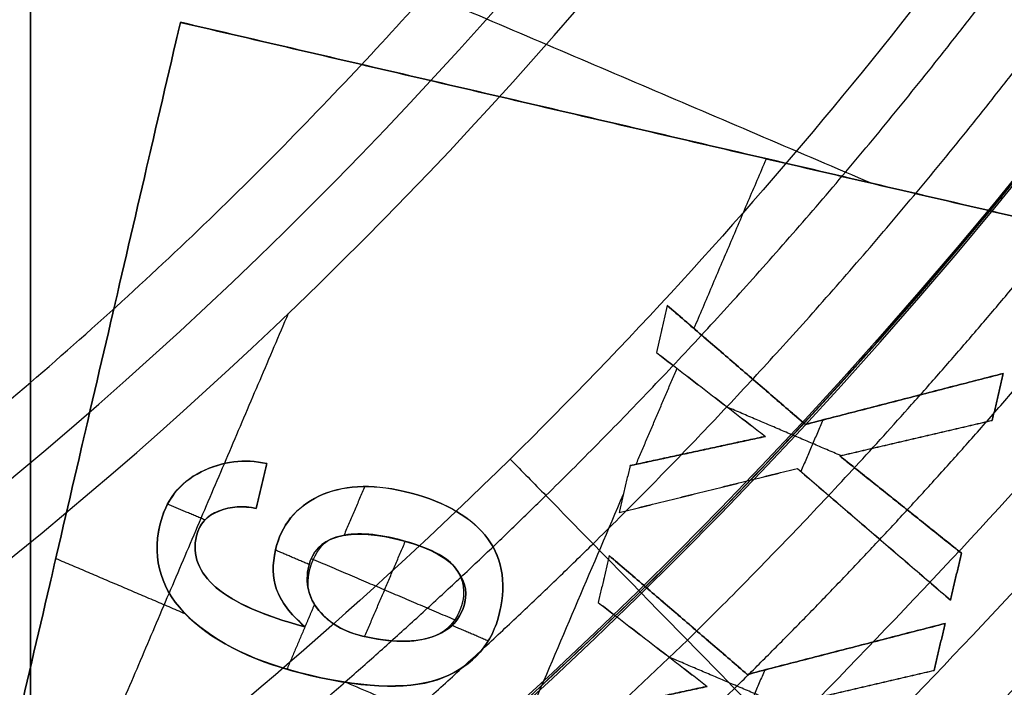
# Model space of a CAD drawing. Header units: millimetres. Extents: x -34.2 to 34.2, y -30.9 to 31.1.
# Tile 41 of 77: x 5.7 to 7.7, y -7.2 to -5.8. Entities that reach past the tile are written whole.
import ezdxf

# ---------------------------------------------------------------- set-up
doc = ezdxf.new("R2010")
doc.units = ezdxf.units.MM
for name, color, linetype, true_color in [('COTAS', 252, 'Continuous', 0x696969), ('IGES level 1', 7, 'Continuous', 0xe5eaed), ('IGES level 14', 7, 'Continuous', 0xffffff), ('IGES level 3', 7, 'Continuous', 0xe5eaed), ('IGES level 5', 7, 'Continuous', 0xe5eaed), ('IGES level 7', 7, 'Continuous', 0xcad1ee), ('IGES level 8', 7, 'Continuous', 0xcad1ee)]:
    doc.layers.add(name, color=color, linetype=linetype, true_color=true_color)

# ---------------------------------------------------------------- blocks, each defined once
blk = doc.blocks.new('Kivi_7w')
at = {"layer": 'IGES level 1'}
for centre, radius in [((0, 0, -0.3), 31), ((0, 0, -1.55), 30.85), ((0, 0, -1.7), 30.7), ((0, 0), 25.75), ((0, 0), 24.25), ((0, 0, -1.7), 23.5)]:
    blk.add_arc(centre, radius, 270, 90, dxfattribs=at)
at = {"layer": 'IGES level 1', "extrusion": (0, 0, -1)}
for centre, radius in [((0, 0, 1.4), 31), ((0, 0, 0.85), 31), ((0, 0, 0.15), 30.85), ((0, 0), 30.7), ((0, 0), 25.75), ((0, 0), 24.25), ((0, 0), 23.5), ((0, 0, 0.85), 23.5)]:
    blk.add_arc(centre, radius, 90, 270, dxfattribs=at)
at = {"layer": 'IGES level 14', "extrusion": (1.96233e-31, -0.002279, -0.999997)}
blk.add_arc((0, -0.0098, -4.6772), 16.5, 90, 270, dxfattribs=at)
at = {"layer": 'IGES level 14', "extrusion": (0, 0.002279, 0.999997)}
blk.add_arc((0, -0.0098, 3.1772), 16.5, 270, 90, dxfattribs=at)
at = {"layer": 'IGES level 14', "extrusion": (-1.33034e-32, 0.002279, 0.999997)}
blk.add_arc((0, -0.0098, 1.6772), 16.5, 270, 90, dxfattribs=at)
at = {"layer": 'IGES level 14'}
for points in [[(5.75, -7.5047, 4.6943), (5.75, -5.484, 4.6897)], [(5.75, -7.5081, 3.1943), (5.75, -5.4874, 3.1897)], [(5.75, -5.4908, 1.6897), (5.75, -7.5115, 1.6943)], [(5.75, -6.5012, 1.692), (5.75, -6.4943, 4.692)]]:
    blk.add_open_spline(points, degree=1, dxfattribs=at)
at = {"layer": 'IGES level 3', "extrusion": (-2.72153e-31, -0.002279, -0.999997)}
blk.add_arc((0, -0.0098, -14.3), 22.5, 90, 270, dxfattribs=at)
at = {"layer": 'IGES level 3', "extrusion": (0, -0.002279, -0.999997)}
for centre, radius in [((0, -0.0098, -6.3), 22.5), ((0, -0.0098, -10.3), 21), ((0, -0.0098, 0.45), 18.625), ((0, -0.0098, -5.3), 17.75), ((0, -0.0098, -2.8), 16.75), ((0, -0.0098, -1.05), 15.75)]:
    blk.add_arc(centre, radius, 90, 270, dxfattribs=at)
at = {"layer": 'IGES level 3', "extrusion": (-2.04356e-31, 0.002279, 0.999997)}
for centre, radius in [((0, -0.0098, -1.7), 22.5), ((0, -0.0098, 1.3), 16.75)]:
    blk.add_arc(centre, radius, 270, 90, dxfattribs=at)
at = {"layer": 'IGES level 3', "extrusion": (-9.81937e-34, -0.002279, -0.999997)}
blk.add_arc((0, -0.0098, 1.7), 22.5, 90, 270, dxfattribs=at)
at = {"layer": 'IGES level 3', "extrusion": (-1.48889e-31, 0.002279, 0.999997)}
blk.add_arc((0, -0.0098, -1.7), 21.5, 270, 90, dxfattribs=at)
at = {"layer": 'IGES level 3', "extrusion": (1.16998e-30, -0.002279, -0.999997)}
blk.add_arc((0, -0.0098, -14.3), 21, 90, 270, dxfattribs=at)
at = {"layer": 'IGES level 3', "extrusion": (-5.37156e-31, 0.002279, 0.999997)}
blk.add_arc((0, -0.0098, 6.3), 21, 270, 90, dxfattribs=at)
at = {"layer": 'IGES level 3', "extrusion": (-7.14045e-33, 0.002279, 0.999997)}
blk.add_arc((0, -0.0098, 6.3), 17.75, 270, 90, dxfattribs=at)
at = {"layer": 'IGES level 3', "extrusion": (4.05774e-31, -0.002279, -0.999997)}
for centre, radius in [((0, -0.0098, -6.3), 17.75), ((0, -0.0098, -4.3), 16.75)]:
    blk.add_arc(centre, radius, 90, 270, dxfattribs=at)
at = {"layer": 'IGES level 3', "extrusion": (9.14671e-32, 0.002279, 0.999997)}
blk.add_arc((0, -0.0098, 4.3), 17.75, 270, 90, dxfattribs=at)
at = {"layer": 'IGES level 3', "extrusion": (7.94042e-31, -0.002279, -0.999997)}
blk.add_arc((0, -0.0098, -1.3), 15.75, 90, 270, dxfattribs=at)
at = {"layer": 'IGES level 3', "extrusion": (3.93449e-31, -0.002279, -0.999997)}
blk.add_arc((0, -0.0098, -0.8), 15.75, 90, 270, dxfattribs=at)
at = {"layer": 'IGES level 5', "extrusion": (-3.67088e-16, 0.002279, 0.999997)}
blk.add_arc((0, -0.0098, 27.8), 25, 270.034, 90.034, dxfattribs=at)
at = {"layer": 'IGES level 5', "extrusion": (0, -0.002279, -0.999997)}
for centre, radius in [((0, -0.0098, -21.3), 25), ((0, -0.0098, -28.05), 24.75), ((0, -0.0098, -12.3), 21.5), ((0, -0.0098, -15.9), 20), ((0, -0.0098, -18.75), 14.5)]:
    blk.add_arc(centre, radius, 89.966, 269.966, dxfattribs=at)
at = {"layer": 'IGES level 5', "extrusion": (3.67088e-16, -0.002279, -0.999997)}
blk.add_arc((0, -0.0098, -14.8), 25, 89.966, 269.966, dxfattribs=at)
at = {"layer": 'IGES level 5', "extrusion": (0, 0.002279, 0.999997)}
for centre, radius in [((0, -0.0098, 14.55), 24.75), ((0, -0.0098, 15.75), 14.25), ((0, -0.0098, 25.8), 13), ((0, -0.0098, 25.8), 10), ((0, -0.0098, 25.8), 7)]:
    blk.add_arc(centre, radius, 270.034, 90.034, dxfattribs=at)
at = {"layer": 'IGES level 5', "extrusion": (3.67064e-16, -0.002279, -0.999997)}
blk.add_arc((0, -0.0098, -28.3), 24.5, 89.966, 269.966, dxfattribs=at)
at = {"layer": 'IGES level 5', "extrusion": (-3.67064e-16, 0.002279, 0.999997)}
blk.add_arc((0, -0.0098, 14.3), 24.5, 270.034, 90.034, dxfattribs=at)
at = {"layer": 'IGES level 5', "extrusion": (3.67093e-16, -0.002279, -0.999997)}
blk.add_arc((0, -0.0098, -14.3), 21.5, 89.966, 269.966, dxfattribs=at)
at = {"layer": 'IGES level 5', "extrusion": (-3.67033e-16, 0.002279, 0.999997)}
blk.add_arc((0, -0.0098, 10.3), 21.5, 270.034, 90.034, dxfattribs=at)
at = {"layer": 'IGES level 5', "extrusion": (-3.67043e-16, 0.002279, 0.999997)}
blk.add_arc((0, -0.0098, 10.3), 21.5, 270.034, 90.034, dxfattribs=at)
at = {"layer": 'IGES level 5', "extrusion": (3.6711e-16, -0.002279, -0.999997)}
blk.add_arc((0, -0.0098, -21.5), 20, 89.966, 269.966, dxfattribs=at)
at = {"layer": 'IGES level 5', "extrusion": (3.67106e-16, -0.002279, -0.999997)}
for centre, radius in [((0, -0.0098, -10.3), 20), ((0, -0.0098, -21.5), 14.5), ((0, -0.0098, -16), 14.5)]:
    blk.add_arc(centre, radius, 89.966, 269.966, dxfattribs=at)
at = {"layer": 'IGES level 5', "extrusion": (-3.67057e-16, 0.002279, 0.999997)}
blk.add_arc((0, -0.0098, 10.3), 20, 270.034, 90.034, dxfattribs=at)
at = {"layer": 'IGES level 5', "extrusion": (-3.67105e-16, 0.002279, 0.999997)}
blk.add_arc((0, -0.0098, 16), 14.5, 270.034, 90.034, dxfattribs=at)
at = {"layer": 'IGES level 5', "extrusion": (-3.66914e-16, 0.002279, 0.999997)}
blk.add_arc((0, -0.0098, 15.5), 14, 270.034, 90.034, dxfattribs=at)
at = {"layer": 'IGES level 5', "extrusion": (3.67134e-16, -0.002279, -0.999997)}
blk.add_arc((0, -0.0098, -28.3), 13, 89.966, 269.966, dxfattribs=at)
at = {"layer": 'IGES level 5', "extrusion": (-3.67134e-16, 0.002279, 0.999997)}
blk.add_arc((0, -0.0098, 23.3), 13, 270.034, 90.034, dxfattribs=at)
at = {"layer": 'IGES level 5', "extrusion": (3.67004e-16, -0.002279, -0.999997)}
blk.add_arc((0, -0.0098, -28.3), 10, 89.966, 269.966, dxfattribs=at)
at = {"layer": 'IGES level 5', "extrusion": (-3.67004e-16, 0.002279, 0.999997)}
blk.add_arc((0, -0.0098, 23.3), 10, 270.034, 90.034, dxfattribs=at)
at = {"layer": 'IGES level 5', "extrusion": (3.67066e-16, -0.002279, -0.999997)}
blk.add_arc((0, -0.0098, -28.3), 7, 89.966, 269.966, dxfattribs=at)
at = {"layer": 'IGES level 5', "extrusion": (-3.66764e-16, 0.002279, 0.999997)}
blk.add_arc((0, -0.0098, 23.3), 7, 270.034, 90.034, dxfattribs=at)
at = {"layer": 'IGES level 5'}
blk.add_open_spline([(7.7339, -6.296, 23.3144), (7.7339, -6.2846, 28.3144)], degree=1, dxfattribs=at)
at = {"layer": 'IGES level 7', "extrusion": (0, 0.002279, 0.999997)}
blk.add_arc((0, -0.0098, 12.575), 13.4234, 301.69688, 72.10915, dxfattribs=at)
at = {"layer": 'IGES level 7', "extrusion": (1.16669e-13, 0.002279, 0.999997)}
blk.add_arc((0, -0.0098, 11.7), 13.3469, 301.69688, 72.10915, dxfattribs=at)
at = {"layer": 'IGES level 7', "extrusion": (1.18565e-08, 0.002279, 0.999997)}
blk.add_arc((0, -0.0098, 11.7), 12.5688, 294.33395, 66.90302, dxfattribs=at)
at = {"layer": 'IGES level 7', "extrusion": (0, -0.002279, -0.999997)}
for centre, radius, start, end in [((0, -0.0098, -12.4969), 11.7719, 113.09698, 244.82698), ((0, -0.0098, -14.475), 13.4463, 162.18779, 238.30312), ((0, -0.0098, -13.6219), 10.9462, 166.35026, 244.07581), ((0, -0.0098, -14.075), 7.625, 179.38458, 307.57612)]:
    blk.add_arc(centre, radius, start, end, dxfattribs=at)
at = {"layer": 'IGES level 7', "extrusion": (4.3247e-11, 0.002279, 0.999997)}
blk.add_arc((0, -0.0098, 13.2939), 10.9749, 296.13499, 66.90302, dxfattribs=at)
at = {"layer": 'IGES level 7', "extrusion": (-6.06592e-13, 0.002279, 0.999997)}
blk.add_arc((0, -0.0098, 13.45), 13.5, 301.69688, 20.13878, dxfattribs=at)
at = {"layer": 'IGES level 7', "extrusion": (5.04475e-16, -0.002279, -0.999997)}
blk.add_arc((0, -0.0098, -15.5), 13.3926, 162.27171, 238.30312, dxfattribs=at)
at = {"layer": 'IGES level 7', "extrusion": (3.81857e-08, -0.002279, -0.999997)}
blk.add_arc((0, -0.0098, -13.95), 10.9175, 167.12669, 244.20128, dxfattribs=at)
at = {"layer": 'IGES level 7', "extrusion": (1.71916e-11, 0.002279, 0.999997)}
blk.add_arc((0, -0.0098, 13.95), 7.75, 231.41725, 1.31596, dxfattribs=at)
at = {"layer": 'IGES level 7', "extrusion": (5.66668e-16, -0.002279, -0.999997)}
blk.add_arc((0, -0.0098, -14.2), 7.5, 180.11539, 306.51508, dxfattribs=at)
at = {"layer": 'IGES level 7'}
for points in [[(5.928, -4.9701, 13.9614), (8.9345, -6.2523, 13.9643)], [(5.6975, -5.5071, 15.5126), (7.4691, -6.2626, 15.5143)], [(6.0562, -5.9339, 15.5136), (5.467, -8.4663, 15.5193)], [(6.0562, -5.934, 15.4636), (5.467, -8.4664, 15.4693)], [(5.467, -8.4665, 15.4193), (6.0562, -5.9341, 15.4136)], [(6.0562, -5.9339, 15.5136), (6.0562, -5.9341, 15.4136)], [(8.0042, -6.3871, 15.5146), (6.0562, -5.9339, 15.5136)], [(6.0562, -5.934, 15.4636), (8.0042, -6.3872, 15.4646)], [(6.0562, -5.9341, 15.4136), (8.0042, -6.3873, 15.4146)], [(7.0302, -6.1605, 15.5141), (7.0302, -6.1607, 15.4141)], [(7.1056, -6.5594, 15.415), (7.2535, -6.2127, 15.4142)], [(7.415, -8.9195, 15.5204), (8.0042, -6.3871, 15.5146)], [(8.0042, -6.3872, 15.4646), (7.415, -8.9196, 15.4704)], [(8.0042, -6.3873, 15.4146), (7.415, -8.9197, 15.4204)], [(7.051, -6.5122, 15.5149), (7.0288, -6.6079, 15.5151)], [(7.051, -6.5124, 15.4649), (7.0288, -6.6081, 15.4651)], [(7.051, -6.5125, 15.4149), (7.0288, -6.6082, 15.4151)], [(7.051, -6.5122, 15.5149), (7.051, -6.5125, 15.4149)], [(7.3332, -6.755, 15.5154), (7.051, -6.5122, 15.5149)], [(7.051, -6.5124, 15.4649), (7.3332, -6.7551, 15.4654)], [(7.3332, -6.7552, 15.4154), (7.051, -6.5125, 15.4149)], [(7.0399, -6.5603, 15.415), (7.0399, -6.5601, 15.515)], [(7.0288, -6.6082, 15.4151), (7.0288, -6.6079, 15.5151)], [(7.0288, -6.6079, 15.5151), (7.2517, -6.7794, 15.5155)], [(7.0288, -6.6081, 15.4651), (7.2517, -6.7795, 15.4655)], [(7.0288, -6.6082, 15.4151), (7.2517, -6.7796, 15.4155)], [(7.1921, -6.6339, 15.4151), (7.1921, -6.6336, 15.5151)], [(6.9873, -6.8367, 15.4156), (7.0709, -6.6406, 15.4152)], [(7.7375, -6.6509, 15.5152), (7.3332, -6.755, 15.5154)], [(7.3332, -6.7551, 15.4654), (7.7375, -6.651, 15.4652)], [(7.7375, -6.6511, 15.4152), (7.3332, -6.7552, 15.4154)], [(7.7152, -6.7466, 15.5154), (7.7375, -6.6509, 15.5152)], [(7.7375, -6.651, 15.4652), (7.7152, -6.7467, 15.4654)], [(7.7152, -6.7468, 15.4154), (7.7375, -6.6511, 15.4152)], [(7.7375, -6.6511, 15.4152), (7.7375, -6.6509, 15.5152)], [(7.1402, -6.6939, 15.4153), (7.1402, -6.6937, 15.5153)], [(7.7263, -6.6989, 15.4153), (7.7263, -6.6987, 15.5153)], [(7.5353, -6.7032, 15.4153), (7.5353, -6.7029, 15.5153)], [(7.4057, -6.8187, 15.5156), (7.1747, -6.7202, 15.5153)], [(7.369, -6.7458, 15.5154), (7.3241, -6.851, 15.5156)], [(7.3332, -6.7552, 15.4154), (7.3332, -6.755, 15.5154)], [(7.4034, -6.8192, 15.5156), (7.7152, -6.7466, 15.5154)], [(7.4034, -6.8193, 15.4656), (7.7152, -6.7467, 15.4654)], [(7.4034, -6.8194, 15.4156), (7.7152, -6.7468, 15.4154)], [(7.7152, -6.7468, 15.4154), (7.7152, -6.7466, 15.5154)], [(7.2517, -6.7794, 15.5155), (6.975, -6.8391, 15.5156)], [(6.975, -6.8392, 15.4656), (7.2517, -6.7795, 15.4655)], [(7.2517, -6.7796, 15.4155), (6.975, -6.8394, 15.4156)], [(7.2517, -6.7796, 15.4155), (7.2517, -6.7794, 15.5155)], [(7.5593, -6.7829, 15.5155), (7.5593, -6.7831, 15.4155)], [(7.1133, -6.8095, 15.4155), (7.1133, -6.8093, 15.5155)], [(7.4034, -6.8194, 15.4156), (7.4034, -6.8192, 15.5156)], [(7.6521, -7.0177, 15.516), (7.4034, -6.8192, 15.5156)], [(7.4034, -6.8193, 15.4656), (7.6521, -7.0179, 15.466)], [(7.6521, -7.018, 15.416), (7.4034, -6.8194, 15.4156)], [(6.2113, -6.9265, 15.5158), (6.2326, -6.8348, 15.5156)], [(6.2326, -6.8349, 15.4656), (6.2113, -6.9266, 15.4658)], [(6.2113, -6.9268, 15.4158), (6.2326, -6.835, 15.4156)], [(6.2326, -6.835, 15.4156), (6.2326, -6.8348, 15.5156)], [(6.975, -6.8391, 15.5156), (6.9527, -6.9348, 15.5158)], [(6.975, -6.8392, 15.4656), (6.9527, -6.9349, 15.4658)], [(6.975, -6.8394, 15.4156), (6.9527, -6.935, 15.4158)], [(6.975, -6.8394, 15.4156), (6.975, -6.8391, 15.5156)], [(6.0984, -6.8518, 15.5156), (6.0984, -6.852, 15.4156)], [(6.9527, -6.9348, 15.5158), (7.3169, -6.8448, 15.5156)], [(6.9527, -6.9349, 15.4658), (7.3169, -6.8449, 15.4656)], [(6.9527, -6.935, 15.4158), (7.3169, -6.845, 15.4156)], [(7.3169, -6.845, 15.4156), (7.3169, -6.8448, 15.5156)], [(7.3169, -6.8448, 15.5156), (7.6299, -7.1134, 15.5162)], [(7.3169, -6.8449, 15.4656), (7.6299, -7.1135, 15.4662)], [(7.3169, -6.845, 15.4156), (7.6299, -7.1137, 15.4162)], [(6.2219, -6.8809, 15.4157), (6.2219, -6.8806, 15.5157)], [(6.2178, -8.6411, 15.4197), (6.9615, -6.8972, 15.4157)], [(6.433, -6.8813, 15.5157), (6.3905, -6.9809, 15.5159)], [(6.5137, -6.8917, 15.5157), (6.5137, -6.8919, 15.4157)], [(6.9638, -6.8872, 15.4157), (6.9638, -6.887, 15.5157)], [(7.1348, -6.8898, 15.5157), (7.1348, -6.89, 15.4157)], [(6.1059, -6.95, 15.5159), (6.0298, -6.9176, 15.5158)], [(6.339, -6.9017, 15.4158), (6.339, -6.9015, 15.5158)], [(7.5277, -6.9187, 15.4158), (7.5277, -6.9185, 15.5158)], [(6.1344, -6.9317, 15.5158), (6.1344, -6.9319, 15.4158)], [(6.2113, -6.9268, 15.4158), (6.2113, -6.9265, 15.5158)], [(6.9527, -6.935, 15.4158), (6.9527, -6.9348, 15.5158)], [(6.0142, -6.9605, 15.5159), (6.0142, -6.9607, 15.4159)], [(6.6781, -6.9804, 15.5159), (6.6781, -6.9806, 15.4159)], [(7.4734, -6.9793, 15.4159), (7.4734, -6.9791, 15.5159)], [(6.089, -6.9822, 15.5159), (6.089, -6.9824, 15.4159)], [(6.3741, -6.9853, 15.5159), (6.3741, -6.9855, 15.4159)], [(6.4327, -7.1883, 15.4164), (6.5157, -6.9938, 15.416)], [(6.4914, -6.9874, 15.516), (6.4914, -6.9876, 15.416)], [(6.3192, -7.041, 15.5161), (6.2503, -7.0117, 15.516)], [(6.2504, -7.0113, 15.516), (6.2504, -7.0115, 15.416)], [(7.6299, -7.1134, 15.5162), (7.6521, -7.0177, 15.516)], [(7.6521, -7.0179, 15.466), (7.6299, -7.1135, 15.4662)], [(7.6299, -7.1137, 15.4162), (7.6521, -7.018, 15.416)], [(7.6521, -7.018, 15.416), (7.6521, -7.0177, 15.516)], [(5.8016, -7.0286, 15.416), (6.0655, -7.1411, 15.4163)], [(6.3237, -7.0287, 15.416), (6.6204, -7.1553, 15.4163)], [(6.9323, -7.0227, 15.516), (6.91, -7.1183, 15.5163)], [(6.9323, -7.0228, 15.466), (6.91, -7.1185, 15.4663)], [(6.9323, -7.0229, 15.416), (6.91, -7.1186, 15.4163)], [(6.9323, -7.0227, 15.516), (6.9323, -7.0229, 15.416)], [(7.2145, -7.2654, 15.5166), (6.9323, -7.0227, 15.516)], [(6.9323, -7.0228, 15.466), (7.2145, -7.2655, 15.4666)], [(7.2145, -7.2656, 15.4166), (6.9323, -7.0229, 15.416)], [(6.3185, -7.0439, 15.5161), (6.3185, -7.0441, 15.4161)], [(6.6165, -7.0461, 15.4161), (6.6165, -7.0458, 15.5161)], [(6.9211, -7.0707, 15.4161), (6.9211, -7.0705, 15.5161)], [(7.641, -7.0658, 15.4161), (7.641, -7.0656, 15.5161)], [(6.1295, -7.0882, 15.5162), (6.1295, -7.0884, 15.4162)], [(6.2528, -7.0916, 15.5162), (6.2528, -7.0919, 15.4162)], [(6.3301, -7.1224, 15.5163), (6.3107, -7.1681, 15.5164)], [(6.6376, -7.1181, 15.5163), (6.6376, -7.1183, 15.4163)], [(6.91, -7.1186, 15.4163), (6.91, -7.1183, 15.5163)], [(6.91, -7.1183, 15.5163), (7.1329, -7.2898, 15.5166)], [(6.91, -7.1185, 15.4663), (7.1329, -7.2899, 15.4666)], [(6.91, -7.1186, 15.4163), (7.1329, -7.29, 15.4166)], [(7.6299, -7.1137, 15.4162), (7.6299, -7.1134, 15.5162)], [(6.3393, -7.1348, 15.5163), (6.3393, -7.135, 15.4163)], [(6.7084, -7.1387, 15.5163), (6.7084, -7.1389, 15.4163)], [(6.0735, -7.1486, 15.5163), (6.0735, -7.1488, 15.4163)], [(7.0734, -7.1443, 15.4163), (7.0734, -7.144, 15.5163)], [(7.6187, -7.1613, 15.5164), (7.2145, -7.2654, 15.5166)], [(7.2145, -7.2655, 15.4666), (7.6187, -7.1614, 15.4664)], [(7.6187, -7.1615, 15.4164), (7.2145, -7.2656, 15.4166)], [(7.5965, -7.257, 15.5166), (7.6187, -7.1613, 15.5164)], [(7.6187, -7.1614, 15.4664), (7.5965, -7.2571, 15.4666)], [(7.5965, -7.2572, 15.4166), (7.6187, -7.1615, 15.4164)], [(7.6187, -7.1615, 15.4164), (7.6187, -7.1613, 15.5164)], [(6.3107, -7.1681, 15.5164), (6.2736, -7.255, 15.5166)], [(6.3107, -7.1681, 15.5164), (6.3107, -7.1684, 15.4164)], [(6.6851, -7.1971, 15.5164), (6.6109, -7.1654, 15.5164)], [(5.7616, -7.2003, 15.4164), (5.7616, -7.2001, 15.5164)], [(6.4281, -7.187, 15.5164), (6.4281, -7.1872, 15.4164)], [(6.5707, -7.1886, 15.5164), (6.5707, -7.1889, 15.4164)], [(7.0215, -7.2043, 15.4164), (7.0215, -7.2041, 15.5164)], [(7.4166, -7.2136, 15.4165), (7.4166, -7.2133, 15.5165)], [(7.6076, -7.2094, 15.4165), (7.6076, -7.2091, 15.5165)], [(7.2869, -7.3291, 15.5167), (7.0559, -7.2306, 15.5165)], [(7.2503, -7.2562, 15.5166), (7.2054, -7.3615, 15.5168)], [(7.2846, -7.3296, 15.5167), (7.5965, -7.257, 15.5166)], [(7.2846, -7.3297, 15.4667), (7.5965, -7.2571, 15.4666)], [(7.2846, -7.3298, 15.4167), (7.5965, -7.2572, 15.4166)], [(7.5965, -7.2572, 15.4166), (7.5965, -7.257, 15.5166)], [(6.3212, -7.2671, 15.5166), (6.3212, -7.2673, 15.4166)], [(6.3962, -7.2822, 15.4166), (7.2687, -7.6542, 15.4175)], [(6.5934, -7.2715, 15.5166), (6.5934, -7.2718, 15.4166)], [(7.2145, -7.2656, 15.4166), (7.2145, -7.2654, 15.5166)], [(7.1329, -7.2898, 15.5166), (6.8562, -7.3495, 15.5168)], [(6.8562, -7.3496, 15.4668), (7.1329, -7.2899, 15.4666)], [(7.1329, -7.29, 15.4166), (6.8562, -7.3498, 15.4168)], [(7.1329, -7.29, 15.4166), (7.1329, -7.2898, 15.5166)]]:
    blk.add_open_spline(points, degree=1, dxfattribs=at)
for points, knots in [([(6.339, -6.9015, 15.5158), (6.3865, -6.8788, 15.5157), (6.4446, -6.8756, 15.5157), (6.5881, -6.909, 15.5158), (6.6429, -6.9385, 15.5158), (6.7131, -7.0221, 15.516), (6.7232, -7.075, 15.5162), (6.6936, -7.2025, 15.5164), (6.6553, -7.2467, 15.5165), (6.5316, -7.2963, 15.5167), (6.441, -7.295, 15.5167), (6.2122, -7.2418, 15.5165), (6.1296, -7.2022, 15.5164), (6.0173, -7.0949, 15.5162), (5.9975, -7.0322, 15.5161), (6.026, -6.91, 15.5158), (6.0541, -6.8738, 15.5157), (6.1426, -6.8299, 15.5156), (6.1874, -6.8242, 15.5156), (6.2326, -6.8348, 15.5156)], [0, 0, 0, 0, 0.116148, 0.116148, 0.241085, 0.241085, 0.365672, 0.365672, 0.490259, 0.490259, 0.614552, 0.614552, 0.727599, 0.727599, 0.840886, 0.840886, 0.920541, 0.920541, 1, 1, 1, 1]), ([(6.339, -6.9016, 15.4658), (6.3865, -6.8789, 15.4657), (6.4446, -6.8757, 15.4657), (6.5881, -6.9091, 15.4658), (6.6429, -6.9386, 15.4658), (6.7131, -7.0222, 15.466), (6.7232, -7.0751, 15.4662), (6.6936, -7.2026, 15.4664), (6.6553, -7.2469, 15.4665), (6.5316, -7.2964, 15.4667), (6.441, -7.2951, 15.4667), (6.2122, -7.2419, 15.4665), (6.1296, -7.2024, 15.4664), (6.0173, -7.095, 15.4662), (5.9975, -7.0324, 15.4661), (6.026, -6.9101, 15.4658), (6.0541, -6.8739, 15.4657), (6.1426, -6.83, 15.4656), (6.1874, -6.8244, 15.4656), (6.2326, -6.8349, 15.4656)], [0, 0, 0, 0, 0.116148, 0.116148, 0.241085, 0.241085, 0.365672, 0.365672, 0.490259, 0.490259, 0.614552, 0.614552, 0.727599, 0.727599, 0.840886, 0.840886, 0.920541, 0.920541, 1, 1, 1, 1]), ([(6.2326, -6.835, 15.4156), (6.1874, -6.8245, 15.4156), (6.1426, -6.8301, 15.4156), (6.0541, -6.874, 15.4157), (6.026, -6.9102, 15.4158), (5.9975, -7.0325, 15.4161), (6.0173, -7.0951, 15.4162), (6.1296, -7.2025, 15.4164), (6.2122, -7.242, 15.4165), (6.441, -7.2952, 15.4167), (6.5316, -7.2965, 15.4167), (6.6553, -7.247, 15.4165), (6.6936, -7.2027, 15.4164), (6.7232, -7.0752, 15.4162), (6.7131, -7.0223, 15.416), (6.6429, -6.9387, 15.4158), (6.5881, -6.9092, 15.4158), (6.4446, -6.8758, 15.4157), (6.3865, -6.8791, 15.4157), (6.339, -6.9017, 15.4158)], [-1, -1, -1, -1, -0.920541, -0.920541, -0.840886, -0.840886, -0.727599, -0.727599, -0.614552, -0.614552, -0.490259, -0.490259, -0.365672, -0.365672, -0.241085, -0.241085, -0.116148, -0.116148, 0, 0, 0, 0]), ([(6.3107, -7.1681, 15.5164), (6.2805, -7.1414, 15.5163), (6.2611, -7.116, 15.5162), (6.2445, -7.0672, 15.5161), (6.2437, -7.0404, 15.5161), (6.2622, -6.9606, 15.5159), (6.2918, -6.9242, 15.5158), (6.339, -6.9015, 15.5158)], [0, 0, 0, 0, 0.267581, 0.267581, 0.535163, 0.535163, 1, 1, 1, 1]), ([(6.3107, -7.1683, 15.4664), (6.2805, -7.1415, 15.4663), (6.2611, -7.1161, 15.4662), (6.2445, -7.0674, 15.4661), (6.2437, -7.0406, 15.4661), (6.2622, -6.9608, 15.4659), (6.2918, -6.9243, 15.4658), (6.339, -6.9016, 15.4658)], [0, 0, 0, 0, 0.267581, 0.267581, 0.535163, 0.535163, 1, 1, 1, 1]), ([(6.339, -6.9017, 15.4158), (6.2918, -6.9244, 15.4158), (6.2622, -6.9609, 15.4159), (6.2437, -7.0407, 15.4161), (6.2445, -7.0675, 15.4161), (6.2611, -7.1163, 15.4162), (6.2805, -7.1416, 15.4163), (6.3107, -7.1684, 15.4164)], [-1, -1, -1, -1, -0.535163, -0.535163, -0.267581, -0.267581, 0, 0, 0, 0]), ([(6.3107, -7.1681, 15.5164), (6.2263, -7.1457, 15.5163), (6.1659, -7.1191, 15.5163), (6.0932, -7.0573, 15.5161), (6.0797, -7.022, 15.516), (6.0945, -6.9583, 15.5159), (6.1097, -6.9413, 15.5158), (6.1591, -6.9221, 15.5158), (6.1847, -6.9203, 15.5158), (6.2113, -6.9265, 15.5158)], [-1, -1, -1, -1, -0.687683, -0.687683, -0.375367, -0.375367, -0.187683, -0.187683, 0, 0, 0, 0]), ([(6.2113, -6.9266, 15.4658), (6.1847, -6.9205, 15.4658), (6.1591, -6.9222, 15.4658), (6.1097, -6.9414, 15.4658), (6.0945, -6.9584, 15.4659), (6.0797, -7.0221, 15.466), (6.0932, -7.0574, 15.4661), (6.1659, -7.1192, 15.4663), (6.2263, -7.1459, 15.4663), (6.3107, -7.1683, 15.4664)], [0, 0, 0, 0, 0.187683, 0.187683, 0.375367, 0.375367, 0.687683, 0.687683, 1, 1, 1, 1]), ([(6.3107, -7.1684, 15.4164), (6.2263, -7.146, 15.4163), (6.1659, -7.1193, 15.4163), (6.0932, -7.0575, 15.4161), (6.0797, -7.0222, 15.416), (6.0945, -6.9585, 15.4159), (6.1097, -6.9415, 15.4158), (6.1591, -6.9223, 15.4158), (6.1847, -6.9206, 15.4158), (6.2113, -6.9268, 15.4158)], [-1, -1, -1, -1, -0.687683, -0.687683, -0.375367, -0.375367, -0.187683, -0.187683, 0, 0, 0, 0]), ([(6.4281, -7.187, 15.5164), (6.3756, -7.1748, 15.5164), (6.34, -7.1473, 15.5163), (6.3054, -7.0686, 15.5161), (6.3313, -7.0049, 15.516), (6.4232, -6.9601, 15.5159), (6.5759, -6.9978, 15.516), (6.6165, -7.0458, 15.5161)], [0, 0, 0, 0, 0.25, 0.25, 0.5, 0.5, 1, 1, 1, 1]), ([(6.6165, -7.0458, 15.5161), (6.5969, -7.0218, 15.516), (6.5552, -7.0022, 15.516), (6.4436, -6.9762, 15.5159), (6.4045, -6.9756, 15.5159), (6.3438, -6.9949, 15.516), (6.3253, -7.0145, 15.516), (6.3105, -7.0785, 15.5162), (6.3174, -7.1086, 15.5162), (6.3613, -7.1611, 15.5163), (6.3909, -7.1783, 15.5164), (6.4281, -7.187, 15.5164)], [0, 0, 0, 0, 0.23465, 0.23465, 0.41081, 0.41081, 0.586061, 0.586061, 0.792566, 0.792566, 1, 1, 1, 1]), ([(6.6165, -7.0459, 15.4661), (6.5969, -7.0219, 15.466), (6.5552, -7.0023, 15.466), (6.4436, -6.9764, 15.4659), (6.4045, -6.9757, 15.4659), (6.3438, -6.995, 15.466), (6.3253, -7.0146, 15.466), (6.3105, -7.0786, 15.4662), (6.3174, -7.1088, 15.4662), (6.3613, -7.1612, 15.4663), (6.3909, -7.1784, 15.4664), (6.4281, -7.1871, 15.4664)], [0, 0, 0, 0, 0.23465, 0.23465, 0.41081, 0.41081, 0.586061, 0.586061, 0.792566, 0.792566, 1, 1, 1, 1]), ([(6.4281, -7.1872, 15.4164), (6.3909, -7.1786, 15.4164), (6.3613, -7.1613, 15.4164), (6.3174, -7.1089, 15.4162), (6.3105, -7.0787, 15.4162), (6.3253, -7.0148, 15.416), (6.3438, -6.9951, 15.416), (6.4045, -6.9759, 15.4159), (6.4436, -6.9765, 15.4159), (6.5552, -7.0024, 15.416), (6.5969, -7.022, 15.416), (6.6165, -7.0461, 15.4161)], [-1, -1, -1, -1, -0.792566, -0.792566, -0.586061, -0.586061, -0.41081, -0.41081, -0.23465, -0.23465, 0, 0, 0, 0]), ([(6.4281, -7.187, 15.5164), (6.4866, -7.2006, 15.5164), (6.5341, -7.2012, 15.5164), (6.6073, -7.1761, 15.5164), (6.6295, -7.1527, 15.5163), (6.6431, -7.0942, 15.5162), (6.6361, -7.0701, 15.5161), (6.6165, -7.0458, 15.5161)], [0, 0, 0, 0, 0.371486, 0.371486, 0.742972, 0.742972, 1, 1, 1, 1]), ([(6.6165, -7.0458, 15.5161), (6.6562, -7.095, 15.5162), (6.6244, -7.1628, 15.5164), (6.5491, -7.2012, 15.5164), (6.4962, -7.2028, 15.5164), (6.4281, -7.187, 15.5164)], [1, 1, 1, 1, 1.5, 1.5, 2, 2, 2, 2]), ([(6.4281, -7.1871, 15.4664), (6.4866, -7.2007, 15.4664), (6.5341, -7.2013, 15.4664), (6.6073, -7.1762, 15.4664), (6.6295, -7.1528, 15.4663), (6.6431, -7.0943, 15.4662), (6.6361, -7.0702, 15.4661), (6.6165, -7.0459, 15.4661)], [0, 0, 0, 0, 0.371486, 0.371486, 0.742972, 0.742972, 1, 1, 1, 1]), ([(6.6165, -7.0461, 15.4161), (6.6361, -7.0703, 15.4161), (6.6431, -7.0944, 15.4162), (6.6295, -7.1529, 15.4163), (6.6073, -7.1763, 15.4164), (6.5341, -7.2014, 15.4164), (6.4866, -7.2008, 15.4164), (6.4281, -7.1872, 15.4164)], [-1, -1, -1, -1, -0.742972, -0.742972, -0.371486, -0.371486, 0, 0, 0, 0])]:
    blk.add_open_spline(points, degree=3, knots=knots, dxfattribs=at)
at = {"layer": 'IGES level 8', "extrusion": (0, -0.002279, -0.999997)}
for start, end in [(293.09698, 113.09698), (113.09698, 293.09698)]:
    blk.add_arc((0, -0.0098, -5.2), 17.5, start, end, dxfattribs=at)
at = {"layer": 'IGES level 8', "extrusion": (5.85261e-15, 0.002279, 0.999997)}
blk.add_arc((0, -0.0098, 4.45), 17.5, 66.90302, 246.90302, dxfattribs=at)
at = {"layer": 'IGES level 8', "extrusion": (6.98883e-15, -0.002279, -0.999997)}
blk.add_arc((0, -0.0098, -4.45), 17.5, 113.09698, 293.09698, dxfattribs=at)
at = {"layer": 'IGES level 8', "extrusion": (0, 0.002279, 0.999997)}
for centre, radius in [((0, -0.0098, 10.4467), 8.9411), ((0, -0.0098, 9.4139), 6.0541)]:
    blk.add_arc(centre, radius, 246.90302, 66.90302, dxfattribs=at)
at = {"layer": 'IGES level 8', "extrusion": (-7.09752e-14, 0.002279, 0.999997)}
blk.add_arc((0.0014, -0.0085, 13.95), 9.0724, 299.86892, 325.56192, dxfattribs=at)
at = {"layer": 'IGES level 8', "extrusion": (6.67358e-15, -0.002279, -0.999997)}
blk.add_arc((0, -0.0098, -13.95), 9.6012, 213.48856, 225.49698, dxfattribs=at)
at = {"layer": 'IGES level 8', "extrusion": (-1.73527e-16, -0.002279, -0.999997)}
blk.add_arc((0, -0.0098, -13.95), 9.6012, 225.49698, 240.11947, dxfattribs=at)
at = {"layer": 'IGES level 8'}
for points in [[(-6.8651, -16.0969, 4.4867), (6.8651, 16.0975, 4.4133)], [(-16.0972, 6.8654, 4.4344), (16.0972, -6.8647, 4.4656)], [(5.8109, -7.621, 13.9674), (6.2771, -6.5278, 13.9649)]]:
    blk.add_open_spline(points, degree=1, dxfattribs=at)
for points, weights in [([(7.9205, -13.6581, 5.9811), (35.2442, 2.1828, 5.945), (19.4032, 29.5065, 5.8828), (-7.9205, 13.6656, 5.9189)], [1, 0.333333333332, 0.333333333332, 1]), ([(7.8531, -13.5414, 6.2145), (34.9445, 2.1648, 6.1787), (19.2383, 29.2561, 6.1169), (-7.8531, 13.55, 6.1527)], [1, 0.333333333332, 0.333333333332, 1]), ([(7.7616, -13.3828, 6.5181), (34.5372, 2.1403, 6.4827), (19.014, 28.9159, 6.4216), (-7.7616, 13.3928, 6.457)], [1, 0.333333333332, 0.333333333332, 1]), ([(7.67, -13.2242, 6.8073), (34.1299, 2.1158, 6.7723), (18.7898, 28.5756, 6.712), (-7.67, 13.2355, 6.747)], [1, 0.333333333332, 0.333333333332, 1]), ([(7.5785, -13.0657, 7.0835), (33.7226, 2.0913, 7.0489), (18.5656, 28.2353, 6.9893), (-7.5785, 13.0783, 7.0239)], [1, 0.333333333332, 0.333333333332, 1]), ([(7.487, -12.9072, 7.3477), (33.3153, 2.0667, 7.3136), (18.3413, 27.8949, 7.2547), (-7.487, 12.921, 7.2888)], [1, 0.333333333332, 0.333333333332, 1]), ([(7.3954, -12.7488, 7.601), (32.908, 2.0421, 7.5673), (18.1171, 27.5545, 7.5092), (-7.3954, 12.7637, 7.5429)], [1, 0.333333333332, 0.333333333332, 1]), ([(7.3039, -12.5903, 7.8443), (32.5007, 2.0175, 7.811), (17.8929, 27.2142, 7.7536), (-7.3039, 12.6064, 7.7869)], [1, 0.333333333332, 0.333333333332, 1]), ([(7.219, -12.4434, 8.0617), (32.1228, 1.9946, 8.0288), (17.6848, 26.8983, 7.9721), (-7.219, 12.4604, 8.005)], [1, 0.333333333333, 0.333333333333, 1]), ([(7.1422, -12.3103, 8.3036), (31.7809, 1.974, 8.271), (17.4966, 26.6127, 8.2149), (-7.1422, 12.3284, 8.2474)], [1, 0.333333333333, 0.333333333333, 1]), ([(7.0569, -12.1626, 8.5603), (31.4015, 1.9511, 8.5281), (17.2877, 26.2957, 8.4726), (-7.0569, 12.1819, 8.5048)], [1, 0.333333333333, 0.333333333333, 1]), ([(6.9716, -12.015, 8.8057), (31.0221, 1.9282, 8.7739), (17.0788, 25.9786, 8.7191), (-6.9716, 12.0354, 8.7509)], [1, 0.333333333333, 0.333333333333, 1]), ([(6.8864, -11.8674, 9.0409), (30.6427, 1.9053, 9.0095), (16.87, 25.6616, 8.9554), (-6.8864, 11.8889, 8.9868)], [1, 0.333333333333, 0.333333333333, 1]), ([(6.8011, -11.7198, 9.2668), (30.2633, 1.8824, 9.2358), (16.6611, 25.3445, 9.1823), (-6.8011, 11.7423, 9.2133)], [1, 0.333333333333, 0.333333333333, 1]), ([(6.7158, -11.5722, 9.4842), (29.8839, 1.8594, 9.4536), (16.4522, 25.0274, 9.4008), (-6.7158, 11.5957, 9.4314)], [1, 0.333333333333, 0.333333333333, 1]), ([(6.6306, -11.4247, 9.6936), (29.5045, 1.8364, 9.6634), (16.2433, 24.7103, 9.6113), (-6.6306, 11.4492, 9.6415)], [1, 0.333333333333, 0.333333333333, 1]), ([(-6.5521, 11.3143, 9.8283), (9.8391, 20.8171, 9.8066), (25.2951, 6.5562, 9.8391), (9.1569, -9.3045, 9.8753)], [1, 0.408106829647, 0.34171994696, 0.800839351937]), ([(9.0489, -9.194, 10.1039), (27.4633, 8.9037, 10.0626), (9.3656, 27.3181, 10.0207), (-9.0489, 9.2204, 10.0619)], [1, 0.333333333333, 0.333333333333, 1]), ([(8.9385, -9.0812, 10.3262), (27.1283, 8.7957, 10.2855), (9.2513, 26.9855, 10.244), (-8.9385, 9.1086, 10.2847)], [1, 0.333333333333, 0.333333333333, 1]), ([(8.8281, -8.9684, 10.5381), (26.7932, 8.6877, 10.4979), (9.1371, 26.6528, 10.4569), (-8.8281, 8.9967, 10.4972)], [1, 0.333333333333, 0.333333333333, 1]), ([(8.7177, -8.8556, 10.7406), (26.4581, 8.5797, 10.7008), (9.0228, 26.3202, 10.6604), (-8.7177, 8.8848, 10.7001)], [1, 0.333333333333, 0.333333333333, 1]), ([(-7.1422, 12.3284, 8.2474), (-31.7809, -1.9559, 8.28), (-17.4966, -26.5946, 8.3361), (7.1422, -12.3103, 8.3036)], [1, 0.333333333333, 0.333333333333, 1]), ([(8.6073, -8.7428, 10.9343), (26.1231, 8.4717, 10.8951), (8.9085, 25.9875, 10.8552), (-8.6073, 8.773, 10.8944)], [1, 0.333333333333, 0.333333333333, 1]), ([(-7.0569, 12.1819, 8.5048), (-31.4015, -1.9318, 8.5369), (-17.2877, -26.2764, 8.5924), (7.0569, -12.1626, 8.5603)], [1, 0.333333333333, 0.333333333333, 1]), ([(8.4969, -8.6301, 11.12), (25.788, 8.3637, 11.0813), (8.7943, 25.6548, 11.0419), (-8.4969, 8.6611, 11.0806)], [1, 0.333333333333, 0.333333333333, 1]), ([(-6.9716, 12.0354, 8.7509), (-31.0221, -1.9078, 8.7827), (-17.0788, -25.9582, 8.8375), (6.9716, -12.015, 8.8057)], [1, 0.333333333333, 0.333333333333, 1]), ([(8.3865, -8.5173, 11.2982), (25.453, 8.2556, 11.26), (8.68, 25.322, 11.2211), (-8.3865, 8.5491, 11.2593)], [1, 0.333333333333, 0.333333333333, 1]), ([(-6.8864, 11.8889, 8.9868), (-30.6427, -1.8838, 9.0182), (-16.87, -25.6401, 9.0723), (6.8864, -11.8674, 9.0409)], [1, 0.333333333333, 0.333333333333, 1]), ([(8.2837, -8.4124, 11.4575), (25.1412, 8.155, 11.4198), (8.5737, 25.0124, 11.3813), (-8.2837, 8.445, 11.4191)], [1, 0.333333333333, 0.333333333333, 1]), ([(-6.8011, 11.7423, 9.2133), (-30.2633, -1.8598, 9.2443), (-16.6611, -25.322, 9.2978), (6.8011, -11.7198, 9.2668)], [1, 0.333333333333, 0.333333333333, 1]), ([(8.1918, -8.3185, 11.6359), (24.8621, 8.0651, 11.5986), (8.4785, 24.7353, 11.5606), (-8.1918, 8.3518, 11.5979)], [1, 0.333333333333, 0.333333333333, 1]), ([(-6.7158, 11.5957, 9.4314), (-29.8839, -1.8359, 9.462), (-16.4522, -25.0039, 9.5148), (6.7158, -11.5722, 9.4842)], [1, 0.333333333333, 0.333333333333, 1]), ([(8.0893, -8.2137, 11.8265), (24.551, 7.9648, 11.7896), (8.3724, 24.4264, 11.7521), (-8.0893, 8.2479, 11.7889)], [1, 0.333333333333, 0.333333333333, 1]), ([(-6.6306, 11.4492, 9.6415), (-29.5045, -1.812, 9.6717), (-16.2433, -24.6858, 9.7238), (6.6306, -11.4247, 9.6936)], [1, 0.333333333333, 0.333333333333, 1]), ([(7.9868, -8.109, 12.0089), (24.2398, 7.8645, 11.9725), (8.2663, 24.1175, 11.9354), (-7.9868, 8.144, 11.9718)], [1, 0.333333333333, 0.333333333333, 1]), ([(7.8842, -8.0043, 12.1838), (23.9287, 7.7642, 12.1479), (8.1602, 23.8086, 12.1113), (-7.8842, 8.0401, 12.1473)], [1, 0.333333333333, 0.333333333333, 1]), ([(7.7817, -7.8996, 12.3518), (23.6176, 7.6638, 12.3163), (8.0541, 23.4996, 12.2802), (-7.7817, 7.9362, 12.3157)], [1, 0.333333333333, 0.333333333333, 1]), ([(7.6792, -7.7949, 12.5132), (23.3064, 7.5635, 12.4782), (7.948, 23.1907, 12.4426), (-7.6792, 7.8323, 12.4776)], [1, 0.333333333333, 0.333333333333, 1]), ([(7.5767, -7.6903, 12.6683), (22.9953, 7.4631, 12.6338), (7.8419, 22.8817, 12.5986), (-7.5767, 7.7283, 12.6332)], [1, 0.333333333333, 0.333333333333, 1]), ([(7.4767, -7.5881, 12.8138), (22.6917, 7.3652, 12.7797), (7.7384, 22.5802, 12.745), (-7.4767, 7.6269, 12.7791)], [1, 0.333333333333, 0.333333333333, 1]), ([(7.3813, -7.4907, 12.9837), (22.4023, 7.2719, 12.9501), (7.6397, 22.2928, 12.9159), (-7.3813, 7.5302, 12.9495)], [0.999999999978, 0.333333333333, 0.333333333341, 1]), ([(7.2849, -7.3923, 13.1479), (22.1098, 7.1776, 13.1147), (7.5399, 22.0024, 13.0809), (-7.2849, 7.4325, 13.1141)], [0.999999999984, 0.333333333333, 0.333333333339, 1]), ([(6.5521, -11.289, 9.8798), (-9.8391, -20.7918, 9.9015), (-25.2951, -6.5308, 9.8689), (-9.1569, 9.3298, 9.8328)], [1, 0.408106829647, 0.34171994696, 0.800839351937]), ([(-9.0489, 9.2204, 10.0619), (-27.4633, -8.8773, 10.1032), (-9.3656, -27.2917, 10.1451), (9.0489, -9.194, 10.1039)], [1, 0.333333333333, 0.333333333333, 1]), ([(-8.9385, 9.1086, 10.2847), (-27.1283, -8.7683, 10.3255), (-9.2513, -26.9581, 10.3669), (8.9385, -9.0812, 10.3262)], [1, 0.333333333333, 0.333333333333, 1]), ([(-8.8281, 8.9967, 10.4972), (-26.7932, -8.6594, 10.5374), (-9.1371, -26.6245, 10.5784), (8.8281, -8.9684, 10.5381)], [1, 0.333333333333, 0.333333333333, 1]), ([(-8.7177, 8.8848, 10.7001), (-26.4581, -8.5505, 10.7399), (-9.0228, -26.2909, 10.7803), (8.7177, -8.8556, 10.7406)], [1, 0.333333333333, 0.333333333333, 1]), ([(-8.6073, 8.773, 10.8944), (-26.1231, -8.4415, 10.9336), (-8.9085, -25.9573, 10.9735), (8.6073, -8.7428, 10.9343)], [1, 0.333333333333, 0.333333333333, 1]), ([(-8.4969, 8.6611, 11.0806), (-25.788, -8.3327, 11.1193), (-8.7943, -25.6238, 11.1588), (8.4969, -8.6301, 11.12)], [1, 0.333333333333, 0.333333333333, 1]), ([(-8.3865, 8.5491, 11.2593), (-25.453, -8.2238, 11.2975), (-8.68, -25.2902, 11.3364), (8.3865, -8.5173, 11.2982)], [1, 0.333333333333, 0.333333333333, 1]), ([(8.2837, -8.4124, 11.4575), (-8.5737, -24.9799, 11.4953), (-25.1412, -8.1225, 11.4569), (-8.2837, 8.445, 11.4191)], [1, 0.333333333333, 0.333333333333, 1]), ([(-8.1918, 8.3518, 11.5979), (-24.8621, -8.0317, 11.6353), (-8.4785, -24.702, 11.6733), (8.1918, -8.3185, 11.6359)], [1, 0.333333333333, 0.333333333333, 1]), ([(-8.0893, 8.2479, 11.7889), (-24.551, -7.9306, 11.8258), (-8.3724, -24.3922, 11.8633), (8.0893, -8.2137, 11.8265)], [1, 0.333333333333, 0.333333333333, 1]), ([(-7.9868, 8.144, 11.9718), (-24.2398, -7.8294, 12.0083), (-8.2663, -24.0825, 12.0453), (7.9868, -8.109, 12.0089)], [1, 0.333333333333, 0.333333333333, 1]), ([(-7.8842, 8.0401, 12.1473), (-23.9287, -7.7283, 12.1832), (-8.1602, -23.7727, 12.2198), (7.8842, -8.0043, 12.1838)], [1, 0.333333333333, 0.333333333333, 1]), ([(-7.7817, 7.9362, 12.3157), (-23.6176, -7.6272, 12.3512), (-8.0541, -23.463, 12.3873), (7.7817, -7.8996, 12.3518)], [1, 0.333333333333, 0.333333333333, 1]), ([(-7.6792, 7.8323, 12.4776), (-23.3064, -7.5261, 12.5126), (-7.948, -23.1533, 12.5482), (7.6792, -7.7949, 12.5132)], [1, 0.333333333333, 0.333333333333, 1]), ([(-7.5767, 7.7283, 12.6332), (-22.9953, -7.4251, 12.6677), (-7.8419, -22.8436, 12.7028), (7.5767, -7.6903, 12.6683)], [1, 0.333333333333, 0.333333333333, 1]), ([(-7.4767, 7.6269, 12.7791), (-22.6917, -7.3265, 12.8132), (-7.7384, -22.5415, 12.8478), (7.4767, -7.5881, 12.8138)], [1, 0.333333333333, 0.333333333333, 1]), ([(-7.3813, 7.5302, 12.9495), (-22.4023, -7.2324, 12.9831), (-7.6397, -22.2533, 13.0174), (7.3813, -7.4907, 12.9837)], [0.999999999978, 0.333333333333, 0.333333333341, 1]), ([(-7.2849, 7.4325, 13.1141), (-22.1098, -7.1373, 13.1473), (-7.5399, -21.9621, 13.1811), (7.2849, -7.3923, 13.1479)], [0.999999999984, 0.333333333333, 0.333333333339, 1]), ([(-7.0173, 3.0031, 8.8455), (-13.0026, -11.0315, 8.8775), (1.0319, -17.0168, 8.8911), (7.0173, -2.9823, 8.8591)], [0.994477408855, 0.331492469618, 0.331492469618, 0.994477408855]), ([(-9.9481, 2.5127, 13.2825), (-13.4957, -11.6484, 13.3148), (-0.7438, -15.0898, 13.3226), (7.1886, -7.2939, 13.3049)], [0.657248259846, 0.365482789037, 0.479733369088, 1]), ([(-9.8509, 2.3303, 13.4335), (-13.1044, -11.5473, 13.4651), (-0.6307, -14.7855, 13.4725), (7.0922, -7.1954, 13.4552)], [0.651724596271, 0.36695412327, 0.483045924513, 1]), ([(-9.7326, 2.232, 13.5779), (-12.8323, -11.414, 13.609), (-0.5765, -14.5391, 13.6161), (6.9958, -7.0971, 13.5992)], [0.64925554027, 0.367631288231, 0.484546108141, 1]), ([(-3.4562, -8.098, 6.9619), (1.9465, -10.4022, 6.9671), (6.376, -7.5022, 6.9605), (8.1041, -3.4501, 6.9513)], [0.5, 0.5, 0.666666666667, 1]), ([(6.803, -6.9003, 13.8692), (7.2702, -6.4412, 13.8681), (7.7046, -5.9214, 13.8669), (8.0901, -5.3399, 13.8656)], [1, 0.936774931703, 0.879545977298, 0.828313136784]), ([(6.8994, -6.9987, 13.7371), (7.3724, -6.5338, 13.736), (7.8123, -6.0077, 13.7348), (8.2027, -5.4191, 13.7335)], [0.999999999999, 0.936872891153, 0.879723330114, 0.828551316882]), ([(7.1886, -7.2939, 13.3049), (7.7385, -6.7534, 13.3036), (8.2452, -6.1338, 13.3022), (8.6848, -5.4337, 13.3006)], [0.999999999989, 0.930071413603, 0.867477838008, 0.812219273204]), ([(6.9958, -7.0971, 13.5992), (7.4816, -6.6196, 13.5981), (7.933, -6.0784, 13.5968), (8.3326, -5.4723, 13.5954)], [0.999999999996, 0.936108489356, 0.878340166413, 0.826695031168]), ([(7.0922, -7.1954, 13.4552), (7.6004, -6.696, 13.454), (8.0713, -6.1279, 13.4527), (8.4857, -5.4898, 13.4513)], [0.999999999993, 0.934207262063, 0.874907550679, 0.822100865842]), ([(4.7723, -8.4293, 13.8726), (5.5426, -7.9944, 13.8717), (6.2192, -7.4741, 13.8705), (6.803, -6.9003, 13.8692)], [0.793865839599, 0.853500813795, 0.922212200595, 1]), ([(4.6495, -8.6541, 13.7408), (5.5094, -8.1933, 13.7398), (6.2592, -7.6279, 13.7385), (6.8994, -6.9987, 13.7371)], [0.780692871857, 0.843316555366, 0.916418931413, 1])]:
    blk.add_rational_spline(points, weights, degree=3, dxfattribs=at)
blk.add_open_spline([(6.7299, -6.8257, 13.9656), (6.7543, -6.8505, 13.934), (6.8108, -6.9082, 13.8595), (6.8994, -6.9987, 13.738), (6.9958, -7.0971, 13.6002), (7.0922, -7.1954, 13.4562), (7.1886, -7.2939, 13.306), (7.2849, -7.3923, 13.1491), (7.381, -7.4904, 12.9856), (7.4449, -7.5557, 12.8717), (7.4767, -7.5881, 12.8138)], degree=3, knots=[11.8752326, 11.8752326, 11.8752326, 11.8752326, 11.9365004, 12.017232, 12.0979636, 12.1786953, 12.2594269, 12.3401585, 12.4208901, 12.5007687, 12.5007687, 12.5007687, 12.5007687], dxfattribs=at)

msp = doc.modelspace()

# ---------------------------------------------------------------- block references
at = {"layer": 'COTAS'}
msp.add_blockref('Kivi_7w', (0, 0.1362, 2.0236), dxfattribs=at)

doc.saveas('drawing.dxf')
